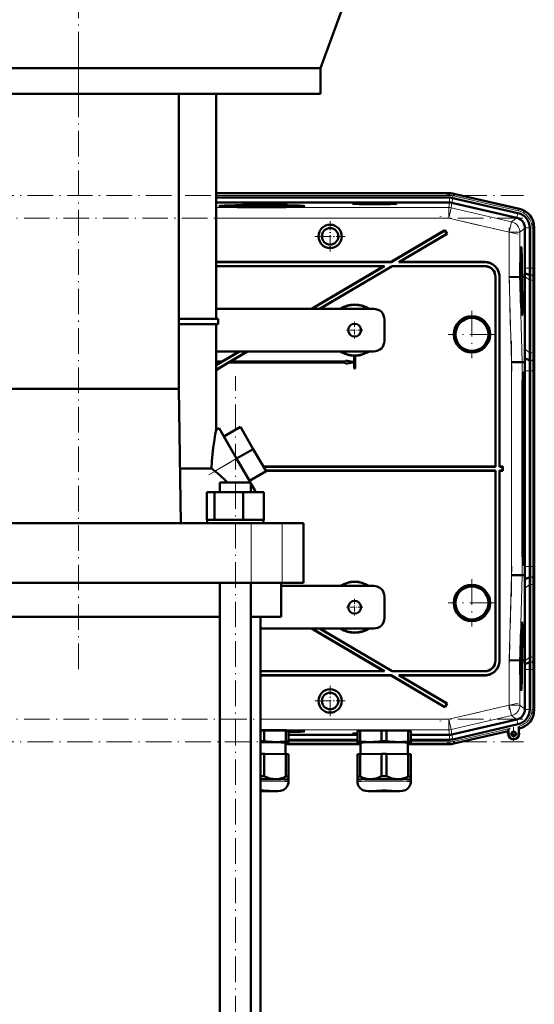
# Model space of a CAD drawing. Extents: x -1768 to 2122, y -1862 to 865.
# Tile 61 of 63: x 1578 to 1820, y -104 to 358. Entities that reach past the tile are written whole.
import ezdxf

# ---------------------------------------------------------------- set-up
doc = ezdxf.new("R2010")
doc.units = 0
doc.linetypes.add('DASHDOT', pattern=[18.5, 12, -3, 0.5, -3])

msp = doc.modelspace()

# ---------------------------------------------------------------- linework, layer by layer
at = {"color": 7, "linetype": 'DASHDOT', "lineweight": 18}
for p, q in [((1606.06, 388.78), (1606.06, 316.78)), ((1606.05, 52.84), (1606.05, 347.32)), ((1397.12, 275.09), (1814.79, 275.09)), ((1778.52, 275.65), (1815.72, 267.06)), ((1814.45, 264.39), (1397.46, 264.39)), ((1812.18, 256.89), (1775.58, 265.34)), ((1808.06, 234.67), (1808.06, 259.95)), ((1818.77, 261.7), (1818.77, 239.14)), ((1809.22, 192.64), (1807.96, 240.86)), ((1790.55, 220.97), (1790.55, 198.78)), ((1801.65, 209.88), (1779.46, 209.88)), ((1809.11, 86.9), (1809.11, 206.85)), ((1818.77, 201.91), (1818.77, 91.85)), ((1679.59, -408.52), (1679.59, 190.28)), ((1667.08, 144.01), (1688.13, 156.16)), ((1807.96, 52.89), (1809.22, 101.11)), ((1790.55, 94.97), (1790.55, 72.78)), ((1801.65, 83.88), (1779.46, 83.88)), ((1808.06, 33.81), (1808.06, 59.08)), ((1818.77, 54.61), (1818.77, 32.05)), ((1812.18, 36.87), (1775.58, 28.42)), ((1814.45, 29.37), (1397.46, 29.37)), ((1779.01, 18.22), (1810.31, 25.45)), ((1397.12, 18.66), (1814.79, 18.66))]:
    msp.add_line(p, q, dxfattribs=at)
at = {"color": 7, "lineweight": 50}
for p, q in [((1719.56, 334.78), (1731.57, 367.78)), ((1492.56, 334.78), (1719.56, 334.78)), ((1719.56, 334.78), (1719.56, 322.78)), ((1492.56, 322.78), (1719.56, 322.78)), ((1653, 322.78), (1653, 184.38)), ((1670.55, 217.13), (1670.55, 322.78)), ((1670.55, 276.13), (1759.71, 276.13)), ((1670.55, 274.06), (1779.98, 274.06)), ((1779.98, 276.13), (1759.71, 276.13)), ((1781.6, 273.88), (1812.17, 266.82)), ((1782.06, 275.89), (1812.83, 268.79)), ((1782.06, 275.89), (1812.63, 268.83)), ((1779.97, 271.76), (1670.55, 271.76)), ((1673.85, 270.04), (1673.79, 269.81)), ((1691.47, 269.57), (1691.47, 269.51)), ((1691.47, 269.51), (1691.47, 269.57)), ((1692.47, 269.57), (1692.47, 269.51)), ((1692.47, 269.51), (1692.47, 269.57)), ((1710.09, 270.04), (1710.15, 269.81)), ((1781.09, 271.64), (1811.57, 264.6)), ((1811.65, 264.58), (1811.57, 264.6)), ((1777.93, 258.81), (1752.62, 243.88)), ((1777.91, 258.71), (1777.93, 258.81)), ((1777.93, 258.81), (1778.95, 257.08)), ((1815.44, 259.73), (1815.44, 259.82)), ((1815.44, 259.73), (1815.44, 241.02)), ((1817.74, 259.82), (1817.74, 241.02)), ((1819.8, 260.02), (1819.8, 241.02)), ((1819.8, 259.82), (1819.8, 241.02)), ((1777.91, 258.71), (1752.64, 243.81)), ((1778.85, 257.11), (1756.3, 243.81)), ((1778.95, 257.08), (1756.55, 243.88)), ((1777.91, 258.71), (1778.85, 257.11)), ((1778.85, 257.11), (1778.95, 257.08)), ((1813.64, 249.31), (1813.45, 249.36)), ((1670.55, 243.88), (1752.62, 243.88)), ((1670.55, 243.81), (1752.64, 243.81)), ((1749.48, 241.95), (1670.55, 241.95)), ((1749.23, 241.88), (1670.55, 241.88)), ((1749.23, 241.88), (1715.31, 221.88)), ((1749.48, 241.95), (1715.45, 221.88)), ((1753.14, 241.95), (1719.11, 221.88)), ((1753.16, 241.88), (1719.25, 221.88)), ((1749.23, 241.88), (1749.48, 241.95)), ((1752.64, 243.81), (1752.62, 243.88)), ((1796.63, 241.95), (1753.14, 241.95)), ((1753.16, 241.88), (1753.14, 241.95)), ((1796.56, 241.88), (1753.16, 241.88)), ((1756.3, 243.81), (1756.55, 243.88)), ((1756.3, 243.81), (1796.49, 243.81)), ((1756.55, 243.88), (1796.56, 243.88)), ((1813.4, 240.32), (1813.33, 240.32)), ((1813.4, 240.96), (1813.34, 240.96)), ((1813.47, 240.91), (1813.34, 240.91)), ((1813.45, 240.52), (1813.34, 240.52)), ((1813.43, 241.85), (1813.38, 241.85)), ((1813.44, 243.43), (1813.39, 243.43)), ((1813.4, 241.46), (1813.4, 240.96)), ((1813.47, 240.97), (1813.4, 240.97)), ((1813.46, 241.55), (1813.44, 243.43)), ((1813.44, 243.43), (1813.45, 243.43)), ((1813.45, 243.43), (1813.47, 240.91)), ((1801.55, 147.88), (1801.55, 236.88)), ((1801.62, 147.81), (1801.62, 236.95)), ((1803.48, 236.81), (1803.48, 147.81)), ((1803.55, 236.88), (1803.55, 147.88)), ((1808.06, 236.78), (1813.06, 236.84)), ((1813.06, 236.84), (1813.14, 236.85)), ((1813.14, 236.86), (1813.14, 236.85)), ((1813.22, 236.86), (1813.14, 236.86)), ((1813.16, 236.85), (1813.22, 236.85)), ((1813.16, 236.84), (1813.22, 236.84)), ((1813.22, 236.84), (1813.25, 235.4)), ((1813.26, 236.86), (1813.31, 236.86)), ((1813.26, 236.85), (1813.31, 236.85)), ((1813.3, 235.4), (1813.26, 236.84)), ((1813.26, 236.84), (1813.31, 236.84)), ((1813.42, 238.1), (1813.31, 238.1)), ((1813.47, 238.05), (1813.31, 238.05)), ((1813.4, 237.82), (1813.31, 237.81)), ((1813.4, 237.41), (1813.31, 237.41)), ((1813.31, 236.84), (1813.35, 234.88)), ((1813.39, 239.23), (1813.32, 239.22)), ((1813.51, 236.32), (1813.32, 236.32)), ((1813.48, 236.07), (1813.32, 236.07)), ((1813.42, 235.88), (1813.33, 235.88)), ((1813.42, 238.1), (1813.39, 239.23)), ((1813.4, 239.24), (1813.42, 238.59)), ((1813.43, 239.11), (1813.4, 239.1)), ((1813.43, 239.03), (1813.4, 239.03)), ((1813.44, 238.98), (1813.4, 238.98)), ((1813.4, 237.82), (1813.51, 236.73)), ((1813.4, 237.41), (1813.4, 237.82)), ((1813.51, 236.32), (1813.4, 237.41)), ((1813.42, 238.59), (1813.42, 238.1)), ((1813.47, 238.54), (1813.42, 238.54)), ((1813.42, 235.88), (1813.43, 235.88)), ((1813.44, 234.05), (1813.42, 235.88)), ((1813.43, 239.03), (1813.43, 239.11)), ((1813.44, 238.98), (1813.43, 239.03)), ((1813.43, 235.88), (1813.44, 234.45)), ((1813.44, 239.3), (1813.44, 238.98)), ((1813.48, 239.27), (1813.44, 239.27)), ((1813.47, 238.54), (1813.48, 239.27)), ((1813.47, 238.05), (1813.47, 238.54)), ((1813.51, 236.73), (1813.51, 236.32)), ((1813.97, 236.86), (1814.01, 236.86)), ((1814.01, 236.86), (1813.97, 236.86)), ((1813.97, 236.84), (1814.01, 236.84)), ((1814.02, 234.89), (1813.97, 236.84)), ((1814.01, 236.86), (1814.01, 236.86)), ((1814.01, 236.84), (1814.07, 234.89)), ((1814.06, 236.86), (1814.22, 236.86)), ((1814.06, 236.86), (1814.43, 236.86)), ((1814.06, 236.84), (1814.22, 236.84)), ((1814.11, 234.89), (1814.06, 236.84)), ((1814.22, 236.84), (1814.22, 236.86)), ((1814.43, 236.86), (1815.39, 236.87)), ((1815.39, 236.87), (1815.4, 237.02)), ((1815.39, 202.88), (1815.39, 236.87)), ((1817.72, 237.71), (1815.43, 238.66)), ((1819.78, 236.88), (1819.75, 237.31)), ((1813.3, 235.4), (1813.25, 235.4)), ((1813.25, 235.4), (1813.3, 235.4)), ((1813.28, 234.38), (1813.32, 234.38)), ((1813.32, 234.38), (1813.28, 234.38)), ((1813.44, 234.05), (1813.38, 234.05)), ((1813.49, 233.65), (1813.39, 233.65)), ((1813.51, 233.6), (1813.39, 233.6)), ((1813.53, 233.06), (1813.41, 233.06)), ((1813.47, 233.01), (1813.41, 233.01)), ((1813.46, 234.94), (1813.44, 234.94)), ((1813.44, 234.45), (1813.47, 234.26)), ((1813.49, 233.65), (1813.44, 234.05)), ((1813.46, 231.37), (1813.45, 231.83)), ((1813.52, 234.8), (1813.47, 234.8)), ((1813.52, 231.48), (1813.47, 231.48)), ((1813.49, 234.15), (1813.49, 233.65)), ((1813.51, 234.1), (1813.49, 234.1)), ((1813.49, 231.09), (1813.49, 230.59)), ((1813.51, 234.1), (1813.52, 234.8)), ((1813.51, 233.6), (1813.51, 234.1)), ((1813.55, 231.18), (1813.53, 233.06)), ((1813.53, 233.06), (1813.54, 233.06)), ((1813.54, 233.06), (1813.57, 230.54)), ((1817.74, 235.36), (1817.74, 201.22)), ((1819.8, 233.95), (1819.8, 199.81)), ((1819.8, 233.95), (1819.8, 199.81)), ((1813.56, 230.59), (1813.49, 230.59)), ((1813.56, 230.54), (1813.49, 230.54)), ((1813.51, 230), (1813.57, 230)), ((1813.57, 229.46), (1813.53, 229.46)), ((1813.56, 228.73), (1813.58, 228.43)), ((1813.57, 230), (1813.57, 229.46)), ((1813.58, 228.43), (1813.59, 227.98)), ((1744.55, 221.88), (1670.55, 221.88)), ((1814.07, 220.51), (1813.87, 220.46)), ((1653, 217.13), (1671.55, 217.13)), ((1671.55, 214.63), (1653, 214.63)), ((1670.55, 165.07), (1670.55, 214.63)), ((1671.55, 214.63), (1671.55, 217.13)), ((1749.55, 216.88), (1749.55, 206.88)), ((1670.55, 201.88), (1744.55, 201.88)), ((1685.2, 201.88), (1670.55, 193.24)), ((1681.54, 201.88), (1670.55, 195.4)), ((1681.4, 201.88), (1673.35, 197.13)), ((1685.34, 201.88), (1677.28, 197.13)), ((1735.3, 199.88), (1735.32, 199.89)), ((1735.3, 196.91), (1735.3, 199.88)), ((1735.32, 196.89), (1735.32, 199.89)), ((1735.79, 199.89), (1735.79, 193.89)), ((1735.79, 199.89), (1735.8, 199.88)), ((1735.8, 199.88), (1735.8, 193.88)), ((1817.77, 197.71), (1815.43, 198.68)), ((1815.46, 196.88), (1815.43, 198.68)), ((1673.35, 197.13), (1670.55, 197.13)), ((1670.55, 197.11), (1673.35, 197.11)), ((1672.56, 196.65), (1670.55, 196.65)), ((1676.44, 196.63), (1670.55, 193.16)), ((1672.5, 196.63), (1670.55, 196.63)), ((1672.5, 196.63), (1670.55, 195.48)), ((1672.5, 196.63), (1672.56, 196.65)), ((1673.35, 197.11), (1672.56, 196.65)), ((1673.35, 197.11), (1673.35, 197.13)), ((1677.22, 197.11), (1676.43, 196.65)), ((1676.44, 196.63), (1676.43, 196.65)), ((1731.32, 196.65), (1676.43, 196.65)), ((1731.3, 196.63), (1676.44, 196.63)), ((1677.22, 197.11), (1677.28, 197.13)), ((1677.22, 197.11), (1731.32, 197.11)), ((1677.28, 197.13), (1731.3, 197.13)), ((1731.3, 197.13), (1731.3, 197.63)), ((1731.3, 197.63), (1735.3, 196.91)), ((1731.32, 197.61), (1731.3, 197.63)), ((1731.32, 197.11), (1731.3, 197.13)), ((1735.3, 196.84), (1731.3, 196.13)), ((1731.3, 196.63), (1731.32, 196.65)), ((1731.3, 196.13), (1731.3, 196.63)), ((1731.32, 196.15), (1731.3, 196.13)), ((1731.32, 197.61), (1735.32, 196.89)), ((1731.32, 197.11), (1731.32, 197.61)), ((1735.32, 196.86), (1731.32, 196.15)), ((1731.32, 196.15), (1731.32, 196.65)), ((1735.32, 196.89), (1735.3, 196.91)), ((1735.3, 196.84), (1735.32, 196.86)), ((1735.3, 193.88), (1735.3, 196.84)), ((1735.32, 193.89), (1735.32, 196.86)), ((1809.11, 196.79), (1814.11, 196.86)), ((1815.46, 196.88), (1814.11, 196.86)), ((1819.83, 196.88), (1819.79, 197.31)), ((1735.32, 193.89), (1735.3, 193.88)), ((1735.8, 193.88), (1735.3, 193.88)), ((1735.79, 193.89), (1735.32, 193.89)), ((1735.79, 193.89), (1735.8, 193.88)), ((1814.4, 189.89), (1814.51, 189.89)), ((1814.52, 189.88), (1814.41, 190)), ((1814.57, 192.06), (1815.01, 192.06)), ((1815.44, 101.02), (1815.44, 192.73)), ((1817.74, 192.73), (1817.74, 101.02)), ((1819.8, 101.02), (1819.8, 192.74)), ((1819.8, 192.73), (1819.8, 101.02)), ((1653, 184.38), (1559.11, 184.38)), ((1653, 184.38), (1654.03, 121.38)), ((1814.3, 111.88), (1814.3, 181.88)), ((1814.72, 181.88), (1814.72, 111.88)), ((1815.28, 181.88), (1815.28, 111.88)), ((1674.18, 161.97), (1681.98, 166.47)), ((1687.98, 156.08), (1681.98, 166.47)), ((1670.55, 165.07), (1671.93, 165.87)), ((1671.93, 165.87), (1680.18, 151.58)), ((1680.18, 151.58), (1674.18, 161.97)), ((1680.18, 151.58), (1687.98, 156.08)), ((1693.98, 145.68), (1687.98, 156.08)), ((1686.65, 140.38), (1680.18, 151.58)), ((1686.18, 141.18), (1681.53, 149.25)), ((1801.55, 147.88), (1692.71, 147.88)), ((1801.62, 147.81), (1801.55, 147.88)), ((1803.55, 147.88), (1803.48, 147.81)), ((1805.05, 147.88), (1803.55, 147.88)), ((1804.98, 147.81), (1805.05, 147.88)), ((1805.05, 145.88), (1805.05, 147.88)), ((1653.61, 146.99), (1668.44, 146.99)), ((1686.18, 141.18), (1693.98, 145.68)), ((1801.62, 147.81), (1692.75, 147.81)), ((1693.83, 145.95), (1801.62, 145.95)), ((1693.87, 145.88), (1801.55, 145.88)), ((1801.62, 145.95), (1801.55, 145.88)), ((1801.55, 145.88), (1801.55, 56.87)), ((1801.62, 145.95), (1801.62, 56.8)), ((1804.98, 147.81), (1803.48, 147.81)), ((1803.48, 56.94), (1803.48, 145.95)), ((1803.55, 145.88), (1803.48, 145.95)), ((1803.48, 145.95), (1804.98, 145.95)), ((1803.55, 56.87), (1803.55, 145.88)), ((1803.55, 145.88), (1805.05, 145.88)), ((1804.98, 145.95), (1804.98, 147.81)), ((1804.98, 145.95), (1805.05, 145.88)), ((1672.29, 140.38), (1684.75, 140.38)), ((1672.29, 135.88), (1672.29, 140.38)), ((1684.75, 140.38), (1686.89, 140.38)), ((1686.89, 139.96), (1686.89, 140.38)), ((1686.89, 135.88), (1686.89, 140.38)), ((1688.76, 136.73), (1686.89, 139.96)), ((1666.21, 135.88), (1669.79, 135.88)), ((1666.21, 122.88), (1666.21, 135.88)), ((1669.79, 135.88), (1683.18, 135.88)), ((1669.79, 122.88), (1669.79, 135.88)), ((1683.18, 135.88), (1692.98, 135.88)), ((1683.18, 122.88), (1683.18, 135.88)), ((1688.76, 135.88), (1688.76, 136.73)), ((1688.76, 136.73), (1689.25, 135.88)), ((1692.98, 122.88), (1692.98, 135.88)), ((1692.98, 122.88), (1692.98, 135.88)), ((1525.06, 121.38), (1687.04, 121.38)), ((1666.21, 122.88), (1666.58, 122.88)), ((1666.39, 122.88), (1669.42, 122.88)), ((1666.39, 122.88), (1666.39, 121.38)), ((1669.42, 122.88), (1669.79, 122.88)), ((1669.79, 122.88), (1671.17, 122.88)), ((1671.17, 122.88), (1679.59, 122.88)), ((1679.59, 122.88), (1681.8, 122.88)), ((1681.8, 122.88), (1683.18, 122.88)), ((1683.18, 122.88), (1684.19, 122.88)), ((1684.19, 122.88), (1691.97, 122.88)), ((1687.04, 121.38), (1701.62, 121.38)), ((1691.97, 122.88), (1692.98, 122.88)), ((1692.79, 122.88), (1692.79, 121.38)), ((1692.79, 122.88), (1692.79, 121.38)), ((1701.62, 121.38), (1711.55, 121.38)), ((1711.55, 93.38), (1711.55, 121.38)), ((1814.51, 103.87), (1814.4, 103.87)), ((1814.52, 103.87), (1814.41, 103.76)), ((1815.01, 101.69), (1814.57, 101.69)), ((1687.04, 93.38), (1525.06, 93.38)), ((1672.29, -358.62), (1672.29, 93.38)), ((1686.89, -358.62), (1686.89, 93.38)), ((1701.62, 93.38), (1687.04, 93.38)), ((1701.05, 93.38), (1701.05, 77.38)), ((1711.55, 93.38), (1701.62, 93.38)), ((1809.11, 96.96), (1814.11, 96.9)), ((1815.46, 96.88), (1814.11, 96.9)), ((1815.43, 95.08), (1815.46, 96.88)), ((1815.43, 95.08), (1817.77, 96.05)), ((1817.74, 58.39), (1817.74, 92.53)), ((1819.79, 96.45), (1819.83, 96.88)), ((1819.8, 59.81), (1819.8, 93.95)), ((1819.8, 59.81), (1819.8, 93.95)), ((1744.55, 91.88), (1701.05, 91.88)), ((1815.39, 56.88), (1815.39, 90.87)), ((1749.55, 86.88), (1749.55, 76.88)), ((1672.29, 77.38), (1539.81, 77.38)), ((1701.05, 77.38), (1686.89, 77.38)), ((1691.4, -358.62), (1691.4, 77.38)), ((1691.4, 71.88), (1744.55, 71.88)), ((1715.31, 71.88), (1749.23, 51.88)), ((1715.45, 71.88), (1749.48, 51.81)), ((1719.11, 71.88), (1753.14, 51.81)), ((1719.25, 71.88), (1753.16, 51.88)), ((1814.07, 73.24), (1813.87, 73.29)), ((1813.58, 64.94), (1813.55, 64.94)), ((1813.57, 64.99), (1813.56, 65.2)), ((1813.57, 64.99), (1813.56, 64.99)), ((1813.59, 65.79), (1813.58, 64.94)), ((1813.5, 60.1), (1813.39, 60.1)), ((1813.54, 60.35), (1813.4, 60.35)), ((1813.45, 61.44), (1813.43, 61.44)), ((1813.45, 61.85), (1813.44, 61.85)), ((1813.48, 62.13), (1813.45, 62.13)), ((1813.45, 61.85), (1813.45, 62.08)), ((1813.53, 62.08), (1813.45, 62.08)), ((1813.45, 61.85), (1813.54, 60.76)), ((1813.45, 61.44), (1813.45, 61.85)), ((1813.54, 60.35), (1813.45, 61.44)), ((1813.45, 60.1), (1813.45, 60.35)), ((1813.51, 63.13), (1813.48, 63.13)), ((1813.5, 63.06), (1813.48, 63.06)), ((1813.52, 63.01), (1813.48, 63.01)), ((1813.49, 62.62), (1813.48, 62.13)), ((1813.53, 62.57), (1813.49, 62.57)), ((1813.5, 63.06), (1813.51, 63.13)), ((1813.52, 63.01), (1813.5, 63.06)), ((1813.52, 63.82), (1813.52, 64.16)), ((1813.52, 63.97), (1813.52, 63.82)), ((1813.52, 63.33), (1813.52, 63.01)), ((1813.56, 63.29), (1813.52, 63.29)), ((1813.53, 62.57), (1813.56, 63.29)), ((1813.53, 62.08), (1813.53, 62.57)), ((1813.54, 60.76), (1813.54, 60.35)), ((1808.06, 56.97), (1813.06, 56.91)), ((1813.06, 56.91), (1813.22, 56.91)), ((1813.25, 58.36), (1813.22, 56.91)), ((1813.3, 58.36), (1813.25, 58.36)), ((1813.25, 58.36), (1813.3, 58.36)), ((1813.26, 56.91), (1813.3, 58.36)), ((1813.31, 56.91), (1813.26, 56.91)), ((1813.28, 59.38), (1813.32, 59.37)), ((1813.32, 59.37), (1813.28, 59.37)), ((1813.35, 58.87), (1813.31, 56.91)), ((1813.5, 57.09), (1813.31, 57.09)), ((1813.44, 57.04), (1813.31, 57.04)), ((1813.4, 55.86), (1813.31, 55.86)), ((1813.47, 57.68), (1813.32, 57.68)), ((1813.49, 57.63), (1813.32, 57.63)), ((1813.42, 58.08), (1813.33, 58.08)), ((1813.44, 59.91), (1813.38, 59.91)), ((1813.46, 55.51), (1813.41, 55.51)), ((1813.42, 58.08), (1813.44, 59.91)), ((1813.47, 57.68), (1813.42, 58.08)), ((1813.45, 59.91), (1813.44, 58.48)), ((1813.44, 59.91), (1813.45, 59.91)), ((1813.46, 58.97), (1813.44, 58.97)), ((1813.44, 58.48), (1813.46, 58.29)), ((1813.52, 58.83), (1813.47, 58.83)), ((1813.48, 58.18), (1813.47, 57.68)), ((1813.49, 58.13), (1813.47, 58.13)), ((1813.48, 55.21), (1813.5, 57.09)), ((1813.49, 58.13), (1813.52, 58.83)), ((1813.49, 57.63), (1813.49, 58.13)), ((1813.51, 57.09), (1813.49, 54.57)), ((1813.5, 57.09), (1813.51, 57.09)), ((1813.97, 56.9), (1814.02, 58.86)), ((1814.01, 56.9), (1813.97, 56.9)), ((1814.07, 58.86), (1814.01, 56.9)), ((1814.06, 56.9), (1814.11, 58.86)), ((1814.06, 56.89), (1814.43, 56.89)), ((1814.43, 56.89), (1815.39, 56.88)), ((1815.4, 56.73), (1815.39, 56.88)), ((1815.43, 55.1), (1817.72, 56.05)), ((1819.75, 56.45), (1819.78, 56.88)), ((1749.23, 51.88), (1691.4, 51.88)), ((1749.48, 51.81), (1691.4, 51.81)), ((1749.48, 51.81), (1749.23, 51.88)), ((1753.14, 51.81), (1753.16, 51.88)), ((1796.63, 51.81), (1753.14, 51.81)), ((1796.56, 51.88), (1753.16, 51.88)), ((1813.42, 54.62), (1813.32, 54.62)), ((1813.49, 54.57), (1813.32, 54.57)), ((1813.38, 54.03), (1813.33, 54.03)), ((1813.38, 53.22), (1813.34, 53.22)), ((1813.45, 52.18), (1813.35, 52.18)), ((1813.37, 51.24), (1813.44, 52)), ((1813.38, 54.03), (1813.49, 54.03)), ((1813.38, 53.22), (1813.38, 54.03)), ((1813.44, 52.36), (1813.38, 53.22)), ((1813.47, 51.89), (1813.38, 50.9)), ((1813.38, 50.87), (1813.46, 50.87)), ((1813.4, 53.49), (1813.47, 52.46)), ((1813.48, 53.48), (1813.4, 53.49)), ((1813.42, 55.11), (1813.42, 54.62)), ((1813.48, 54.62), (1813.42, 54.62)), ((1813.45, 52.18), (1813.44, 52.36)), ((1813.44, 52), (1813.45, 52.18)), ((1813.46, 50.87), (1813.45, 50.32)), ((1813.47, 52.46), (1813.47, 51.89)), ((1813.49, 54.03), (1813.48, 53.48)), ((1815.44, 34.02), (1815.44, 52.73)), ((1817.74, 33.93), (1817.74, 52.73)), ((1819.8, 33.73), (1819.8, 52.74)), ((1819.8, 33.93), (1819.8, 52.73)), ((1691.4, 49.95), (1752.64, 49.95)), ((1691.4, 49.88), (1752.62, 49.88)), ((1752.62, 49.88), (1752.64, 49.95)), ((1752.62, 49.88), (1777.93, 34.95)), ((1752.64, 49.95), (1777.91, 35.04)), ((1756.55, 49.88), (1756.3, 49.95)), ((1756.3, 49.95), (1796.49, 49.95)), ((1756.3, 49.95), (1778.85, 36.64)), ((1756.55, 49.88), (1796.56, 49.88)), ((1756.55, 49.88), (1778.95, 36.67)), ((1813.45, 50.32), (1813.39, 50.32)), ((1813.64, 44.44), (1813.45, 44.39)), ((1778.85, 36.64), (1777.91, 35.04)), ((1777.91, 35.04), (1777.93, 34.95)), ((1778.95, 36.67), (1777.93, 34.95)), ((1778.85, 36.64), (1778.95, 36.67)), ((1815.44, 34.02), (1815.44, 33.93)), ((1811.57, 29.15), (1781.09, 22.12)), ((1811.65, 29.17), (1811.57, 29.15)), ((1691.47, 24.19), (1691.47, 24.24)), ((1691.47, 24.24), (1691.47, 24.19)), ((1692.47, 24.24), (1692.47, 24.19)), ((1692.47, 24.19), (1692.47, 24.24)), ((1693.18, 24.07), (1703.31, 23.92)), ((1693.18, 19.02), (1693.18, 24.07)), ((1701.19, 24.06), (1701.19, 23.95)), ((1703.31, 18.87), (1703.31, 23.92)), ((1704.5, 18.82), (1704.5, 23.86)), ((1710.09, 23.71), (1710.15, 23.94)), ((1736.87, 18.81), (1736.87, 23.86)), ((1738.06, 23.92), (1748.19, 24.07)), ((1738.06, 18.87), (1738.06, 23.92)), ((1748.19, 19.02), (1748.19, 24.07)), ((1750.56, 24.07), (1760.69, 23.92)), ((1750.56, 19.02), (1750.56, 24.07)), ((1760.69, 18.87), (1760.69, 23.92)), ((1761.87, 18.81), (1761.87, 23.86)), ((1781.6, 19.87), (1812.17, 26.93)), ((1782.06, 17.86), (1807.63, 23.77)), ((1782.06, 17.86), (1807.63, 23.77)), ((1807.63, 23.77), (1807.67, 23.81)), ((1807.63, 22.42), (1807.63, 23.77)), ((1807.7, 24.85), (1807.7, 22.42)), ((1812.57, 25.97), (1812.57, 25.59)), ((1812.57, 22.42), (1812.57, 25.97)), ((1812.57, 25.59), (1812.57, 25.26)), ((1812.6, 24.95), (1812.63, 24.92)), ((1812.63, 24.92), (1812.83, 24.97)), ((1812.63, 24.92), (1812.83, 24.97)), ((1812.63, 24.92), (1812.63, 22.42)), ((1812.63, 22.42), (1812.63, 24.92)), ((1704.5, 21.99), (1736.87, 21.99)), ((1704.5, 19.69), (1736.87, 19.69)), ((1704.5, 18.31), (1704.5, 18.82)), ((1736.87, 18.81), (1736.87, 18.31)), ((1761.87, 21.99), (1779.97, 21.99)), ((1761.87, 19.69), (1779.98, 19.69)), ((1761.87, 18.31), (1761.87, 18.81)), ((1703.15, 18.31), (1703.15, 12.92)), ((1703.15, 17.63), (1738.22, 17.63)), ((1703.15, 17.63), (1738.22, 17.63)), ((1704.44, 18.28), (1704.5, 18.3)), ((1704.5, 18.3), (1704.5, 18.31)), ((1736.87, 18.31), (1736.87, 18.3)), ((1736.93, 18.28), (1736.87, 18.3)), ((1738.22, 12.92), (1738.22, 18.31)), ((1760.52, 18.31), (1760.52, 12.92)), ((1779.98, 17.63), (1760.52, 17.63)), ((1760.52, 17.63), (1779.98, 17.63)), ((1761.81, 18.28), (1761.87, 18.3)), ((1761.87, 18.3), (1761.87, 18.31)), ((1693.18, 13.08), (1703.31, 12.92)), ((1693.18, 13.08), (1693.18, 2.57)), ((1703.31, 12.92), (1703.31, 2.42)), ((1704.5, 12.87), (1704.5, 2.36)), ((1736.87, 12.87), (1736.87, 2.36)), ((1738.06, 12.92), (1748.19, 13.07)), ((1738.06, 12.92), (1738.06, 2.42)), ((1748.19, 13.07), (1748.19, 2.57)), ((1750.56, 13.07), (1760.69, 12.92)), ((1750.56, 13.07), (1750.56, 2.57)), ((1760.69, 12.92), (1760.69, 2.42)), ((1761.87, 12.87), (1761.87, 2.36)), ((1704.49, 0.9), (1704.5, 0.91)), ((1704.5, 0.91), (1704.5, 2.36)), ((1704.5, 0.91), (1704.5, -0.04)), ((1704.5, 0.91), (1704.5, 0.91)), ((1736.87, 2.36), (1736.87, 0.91)), ((1736.87, -0.04), (1736.87, 0.91)), ((1761.87, 0.91), (1761.87, 2.36)), ((1761.87, 0.91), (1761.87, -0.04)), ((1761.87, 0.91), (1761.87, 0.91)), ((1761.87, 0.9), (1761.87, 0.91)), ((1692, -4.5), (1691.4, -4.5))]:
    msp.add_line(p, q, dxfattribs=at)
at = {"color": 7, "lineweight": 18}
for p, q in [((1670.55, 276.09), (1779.98, 276.09)), ((1670.55, 275.09), (1779.98, 275.09)), ((1779.98, 276.13), (1779.98, 276.09)), ((1779.98, 276.09), (1779.98, 275.09)), ((1779.98, 271.76), (1779.98, 274.06)), ((1781.08, 271.64), (1781.6, 273.88)), ((1781.83, 274.88), (1782.06, 275.85)), ((1781.83, 274.88), (1812.4, 267.82)), ((1782.06, 275.85), (1782.06, 275.89)), ((1782.06, 275.85), (1812.63, 268.8)), ((1779.7, 269.39), (1670.55, 269.39)), ((1779.7, 269.39), (1779.97, 271.76)), ((1779.7, 269.39), (1779.7, 264.39)), ((1780.82, 269.26), (1779.7, 264.39)), ((1781.09, 271.64), (1780.82, 269.26)), ((1809.19, 262.71), (1780.82, 269.26)), ((1812.4, 267.82), (1812.63, 268.8)), ((1812.63, 268.83), (1812.63, 268.8)), ((1779.7, 264.39), (1670.55, 264.39)), ((1808.06, 257.84), (1779.7, 264.39)), ((1809.19, 262.71), (1811.57, 264.6)), ((1811.65, 264.58), (1812.17, 266.82)), ((1809.19, 262.71), (1808.06, 257.84)), ((1815.44, 259.73), (1813.06, 257.84)), ((1815.44, 259.82), (1817.74, 259.82)), ((1818.77, 259.82), (1819.77, 259.82)), ((1818.77, 259.82), (1818.77, 241.02)), ((1819.77, 259.82), (1819.77, 241.02)), ((1819.77, 259.82), (1819.8, 259.82)), ((1813.06, 257.84), (1808.06, 257.84)), ((1808.06, 236.78), (1808.06, 257.84)), ((1813.06, 236.84), (1813.06, 257.84)), ((1796.49, 243.81), (1796.56, 243.88)), ((1796.56, 241.88), (1796.63, 241.95)), ((1817.74, 241.02), (1815.44, 241.02)), ((1817.74, 241.02), (1818.77, 241.02)), ((1818.77, 241.02), (1819.77, 241.02)), ((1819.77, 241.02), (1819.8, 241.02)), ((1801.55, 236.88), (1801.62, 236.95)), ((1803.55, 236.88), (1803.48, 236.81)), ((1809.11, 196.79), (1808.06, 236.78)), ((1814.11, 196.86), (1813.06, 236.84)), ((1817.74, 235.36), (1815.4, 237.02)), ((1818.75, 237.71), (1817.72, 237.71)), ((1819.83, 236.88), (1819.78, 236.88)), ((1818.77, 235.36), (1817.74, 235.36)), ((1818.77, 235.36), (1818.77, 201.22)), ((1819.77, 234.68), (1819.77, 200.54)), ((1817.74, 201.22), (1815.39, 202.88)), ((1818.77, 201.22), (1817.74, 201.22)), ((1809.11, 96.96), (1809.11, 196.79)), ((1814.11, 96.9), (1814.11, 196.86)), ((1818.8, 197.71), (1817.77, 197.71)), ((1814.41, 189.99), (1814.51, 189.89)), ((1814.55, 192.03), (1815.01, 192.06)), ((1817.74, 192.73), (1815.44, 192.73)), ((1818.77, 192.73), (1817.74, 192.73)), ((1818.77, 192.73), (1818.77, 101.02)), ((1818.77, 192.73), (1819.77, 192.73)), ((1819.77, 192.73), (1819.77, 101.02)), ((1819.8, 192.73), (1819.77, 192.73)), ((1815.28, 181.88), (1814.72, 181.88)), ((1670.03, 145.71), (1680.18, 151.58)), ((1687.04, 93.38), (1687.04, 121.38)), ((1701.62, 93.38), (1701.62, 121.38)), ((1814.72, 111.88), (1815.28, 111.88)), ((1814.51, 103.87), (1814.41, 103.76)), ((1814.55, 101.72), (1815.01, 101.69)), ((1815.44, 101.02), (1817.74, 101.02)), ((1817.74, 101.02), (1818.77, 101.02)), ((1819.77, 101.02), (1818.77, 101.02)), ((1819.77, 101.02), (1819.8, 101.02)), ((1808.06, 56.97), (1809.11, 96.96)), ((1813.06, 56.91), (1814.11, 96.9)), ((1815.39, 90.87), (1817.74, 92.53)), ((1817.74, 92.53), (1818.77, 92.53)), ((1817.77, 96.05), (1818.8, 96.05)), ((1818.77, 58.39), (1818.77, 92.53)), ((1819.77, 59.07), (1819.77, 93.22)), ((1801.55, 56.87), (1801.62, 56.8)), ((1803.48, 56.94), (1803.55, 56.87)), ((1808.06, 35.91), (1808.06, 56.97)), ((1813.06, 35.91), (1813.06, 56.91)), ((1815.4, 56.73), (1817.74, 58.39)), ((1817.72, 56.05), (1818.75, 56.05)), ((1817.74, 58.39), (1818.77, 58.39)), ((1819.83, 56.88), (1819.78, 56.88)), ((1796.56, 51.88), (1796.63, 51.81)), ((1815.44, 52.73), (1817.74, 52.73)), ((1817.74, 52.73), (1818.77, 52.73)), ((1818.77, 52.73), (1819.77, 52.73)), ((1818.77, 33.93), (1818.77, 52.73)), ((1819.77, 52.73), (1819.8, 52.73)), ((1819.77, 52.73), (1819.77, 33.93)), ((1796.56, 49.88), (1796.49, 49.95)), ((1779.7, 29.37), (1808.06, 35.91)), ((1813.06, 35.91), (1808.06, 35.91)), ((1808.06, 35.91), (1809.19, 31.04)), ((1813.06, 35.91), (1815.44, 34.02)), ((1815.44, 33.93), (1817.74, 33.93)), ((1819.77, 33.93), (1818.77, 33.93)), ((1819.77, 33.93), (1819.8, 33.93)), ((1691.4, 29.37), (1779.7, 29.37)), ((1779.7, 29.37), (1780.82, 24.5)), ((1779.7, 29.37), (1779.7, 24.37)), ((1809.19, 31.04), (1780.82, 24.5)), ((1811.57, 29.15), (1809.19, 31.04)), ((1811.65, 29.17), (1812.17, 26.93)), ((1779.7, 24.37), (1691.4, 24.37)), ((1779.97, 21.99), (1779.7, 24.37)), ((1780.82, 24.5), (1781.09, 22.12)), ((1781.83, 18.87), (1807.7, 24.85)), ((1782.06, 17.9), (1807.67, 23.81)), ((1812.6, 24.95), (1812.63, 24.96)), ((1812.63, 24.96), (1812.63, 24.92)), ((1704.5, 18.66), (1736.87, 18.66)), ((1761.87, 18.66), (1779.98, 18.66)), ((1779.98, 21.99), (1779.98, 19.69)), ((1779.98, 17.66), (1779.98, 18.66)), ((1781.08, 22.11), (1781.6, 19.87)), ((1782.06, 17.9), (1781.83, 18.87)), ((1807.7, 22.42), (1807.63, 22.42)), ((1812.57, 22.42), (1812.63, 22.42)), ((1703.15, 17.66), (1738.22, 17.66)), ((1760.52, 17.66), (1779.98, 17.66)), ((1779.98, 17.66), (1779.98, 17.63)), ((1782.06, 17.9), (1782.06, 17.86))]:
    msp.add_line(p, q, dxfattribs=at)
at = {"color": 7, "linetype": 'DASHDOT', "lineweight": 18, "ltscale": 0.355368}
for p, q in [((1724.04, 262.98), (1724.04, 248.77)), ((1731.15, 255.88), (1716.93, 255.88)), ((1724.04, 44.98), (1724.04, 30.77)), ((1731.15, 37.88), (1716.93, 37.88))]:
    msp.add_line(p, q, dxfattribs=at)
at = {"color": 7, "linetype": 'DASHDOT', "lineweight": 18, "ltscale": 0.195001}
for p, q in [((1735.55, 215.78), (1735.55, 207.98)), ((1739.45, 211.88), (1731.65, 211.88)), ((1735.55, 85.78), (1735.55, 77.98)), ((1739.45, 81.88), (1731.65, 81.88))]:
    msp.add_line(p, q, dxfattribs=at)
at = {"color": 7, "linetype": 'DASHDOT', "lineweight": 18, "ltscale": 0.1625}
for p, q in [((1810.13, 25.67), (1810.13, 19.17)), ((1813.38, 22.42), (1806.88, 22.42))]:
    msp.add_line(p, q, dxfattribs=at)
at = {"color": 7, "linetype": 'DASHDOT', "lineweight": 18, "ltscale": 0.157961}
msp.add_line((1810.13, 25.58), (1810.13, 19.26), dxfattribs=at)
at = {"color": 7, "linetype": 'DASHDOT', "lineweight": 18, "ltscale": 0.157962}
msp.add_line((1813.29, 22.42), (1806.98, 22.42), dxfattribs=at)
at = {"color": 7, "lineweight": 50}
for points in [[(1813.4, 240.96), (1813.37, 241.47), (1813.36, 242.2)], [(1813.38, 242.89), (1813.38, 242.77), (1813.37, 242.19)], [(1813.37, 242.19), (1813.39, 241.52), (1813.39, 241.47), (1813.4, 241.46)], [(1813.43, 241.85), (1813.39, 242.81), (1813.39, 242.87), (1813.38, 242.89)], [(1813.39, 243.36), (1813.41, 242.84), (1813.43, 242.31)], [(1813.39, 239.23), (1813.39, 240.2), (1813.4, 240.32)], [(1813.4, 240.32), (1813.43, 239.98), (1813.43, 239.8)], [(1813.43, 239.8), (1813.44, 240.41), (1813.44, 240.5), (1813.45, 240.52)], [(1813.45, 240.52), (1813.46, 240.47), (1813.47, 240.31), (1813.49, 239.25)], [(1813.41, 239.83), (1813.41, 239.81), (1813.4, 239.38), (1813.4, 239.24)], [(1813.43, 239.11), (1813.42, 239.76), (1813.41, 239.83)], [(1813.45, 240.03), (1813.45, 240.01), (1813.44, 239.78), (1813.44, 239.3)], [(1813.48, 239.27), (1813.46, 239.96), (1813.46, 240.01), (1813.45, 240.03)], [(1813.46, 234.94), (1813.47, 235.98), (1813.48, 236.05), (1813.48, 236.07)], [(1813.49, 239.25), (1813.48, 238.19), (1813.47, 238.05)], [(1813.48, 236.07), (1813.5, 235.96), (1813.51, 235.78)], [(1813.45, 231.83), (1813.46, 232.79), (1813.46, 232.97), (1813.47, 233.01)], [(1813.48, 232.52), (1813.47, 232.4), (1813.46, 231.82)], [(1813.46, 231.82), (1813.48, 231.15), (1813.48, 231.1), (1813.49, 231.09)], [(1813.49, 235.58), (1813.48, 235.47), (1813.47, 234.81)], [(1813.47, 233.01), (1813.49, 232.83), (1813.52, 231.94)], [(1813.52, 231.48), (1813.48, 232.44), (1813.48, 232.5), (1813.48, 232.52)], [(1813.52, 234.8), (1813.5, 235.47), (1813.49, 235.58)], [(1813.53, 234.8), (1813.52, 233.74), (1813.51, 233.6)], [(1669.58, 159.46), (1670.14, 162.86), (1670.55, 165.07)], [(1668.44, 146.99), (1668.59, 150.37), (1668.85, 153.67), (1669.19, 156.69), (1669.58, 159.46)], [(1813.46, 58.97), (1813.49, 60.01), (1813.5, 60.08), (1813.5, 60.1)], [(1813.5, 60.1), (1813.52, 59.99), (1813.52, 59.81)], [(1813.54, 64.05), (1813.54, 64.03), (1813.53, 63.81), (1813.52, 63.33)], [(1813.53, 64.44), (1813.54, 64.53), (1813.55, 64.55)], [(1813.57, 63.28), (1813.54, 62.22), (1813.53, 62.08)], [(1813.56, 63.29), (1813.55, 63.99), (1813.55, 64.04), (1813.54, 64.05)], [(1813.55, 64.55), (1813.56, 64.5), (1813.56, 64.34), (1813.57, 63.28)], [(1813.4, 55.86), (1813.42, 56.82), (1813.43, 56.99), (1813.44, 57.04)], [(1813.42, 54.62), (1813.4, 55.13), (1813.4, 55.86)], [(1813.43, 56.55), (1813.42, 56.43), (1813.41, 55.85)], [(1813.41, 55.85), (1813.42, 55.18), (1813.42, 55.13), (1813.42, 55.11)], [(1813.46, 55.51), (1813.44, 56.47), (1813.44, 56.53), (1813.43, 56.55)], [(1813.44, 57.04), (1813.45, 56.86), (1813.47, 55.97)], [(1813.5, 59.61), (1813.49, 59.5), (1813.47, 58.84)], [(1813.53, 58.83), (1813.5, 57.77), (1813.49, 57.63)], [(1813.52, 58.83), (1813.51, 59.5), (1813.5, 59.61)], [(1812.57, 25.26), (1812.59, 24.97), (1812.6, 24.95), (1812.6, 24.95)], [(1698.25, 18.6), (1696.99, 18.64), (1695.73, 18.72), (1694.47, 18.85), (1693.18, 19.02)], [(1703.31, 18.87), (1701.95, 18.73), (1700.61, 18.64), (1699.43, 18.6), (1698.25, 18.6)], [(1743.12, 18.6), (1741.94, 18.6), (1740.76, 18.64), (1739.42, 18.73), (1738.06, 18.87)], [(1748.19, 19.02), (1746.9, 18.85), (1745.64, 18.72), (1744.38, 18.64), (1743.12, 18.6)], [(1755.62, 18.6), (1754.36, 18.64), (1753.11, 18.72), (1751.84, 18.85), (1750.56, 19.02)], [(1760.69, 18.87), (1759.32, 18.73), (1757.98, 18.64), (1756.8, 18.6), (1755.62, 18.6)], [(1698.25, 1.19), (1697.63, 1.22), (1697.01, 1.3), (1696.35, 1.41), (1695.7, 1.57), (1694.44, 2), (1693.18, 2.57)], [(1703.31, 2.42), (1702.05, 1.89), (1700.79, 1.5), (1700.15, 1.36), (1699.5, 1.26), (1698.87, 1.21), (1698.25, 1.19)], [(1743.12, 1.19), (1742.5, 1.2), (1741.88, 1.26), (1741.22, 1.35), (1740.58, 1.5), (1739.32, 1.89), (1738.06, 2.42)], [(1748.19, 2.57), (1746.93, 2), (1745.67, 1.57), (1745.02, 1.41), (1744.36, 1.29), (1743.74, 1.22), (1743.12, 1.19)], [(1755.62, 1.19), (1755, 1.22), (1754.38, 1.29), (1753.73, 1.41), (1753.08, 1.57), (1751.82, 2), (1750.56, 2.57)], [(1760.69, 2.42), (1759.43, 1.89), (1758.17, 1.5), (1757.52, 1.35), (1756.87, 1.26), (1756.25, 1.2), (1755.62, 1.19)], [(1692, -4.5), (1697.07, -4.45), (1699.47, -4.38), (1700.55, -4.3), (1701.31, -4.16), (1702, -3.91), (1702.67, -3.53), (1703.25, -3.04), (1703.74, -2.46), (1704.11, -1.8), (1704.37, -1.09), (1704.49, -0.34), (1704.5, -0.04)], [(1749.37, -4.5), (1744.3, -4.45), (1741.9, -4.38), (1740.82, -4.3), (1740.06, -4.16), (1739.37, -3.91), (1738.7, -3.53), (1738.12, -3.05), (1737.63, -2.46), (1737.26, -1.81), (1737, -1.09), (1736.88, -0.34), (1736.87, -0.04)], [(1749.37, -4.5), (1754.45, -4.45), (1756.85, -4.38), (1757.92, -4.3), (1758.68, -4.16), (1759.38, -3.91), (1760.04, -3.53), (1760.63, -3.05), (1761.11, -2.46), (1761.49, -1.81), (1761.74, -1.09), (1761.86, -0.34), (1761.87, -0.04)]]:
    msp.add_lwpolyline(points, dxfattribs=at)
for centre, radius in [((1724.04, 255.88), 5.47), ((1724.04, 255.88), 3.88), ((1790.55, 209.88), 8.54), ((1790.55, 209.88), 7.72), ((1735.55, 211.88), 3), ((1790.55, 83.88), 8.54), ((1790.55, 83.88), 7.72), ((1735.55, 81.88), 3), ((1724.04, 37.88), 5.47), ((1724.04, 37.88), 3.88), ((1810.13, 22.42), 1.07), ((1810.13, 22.42), 1)]:
    msp.add_circle(centre, radius, dxfattribs=at)
for centre, radius, start, end in [((1779.98, 266.88), 9.25, 77.0008, 89.9996), ((1779.98, 266.88), 9.25, 77.0008, 89.9996), ((1779.98, 266.88), 7.19, 77.0008, 89.9996), ((1810.81, 260.02), 8.99, 359.9916, 77.0084), ((1810.44, 259.73), 5, 65.4322, 75.951), ((1810.56, 259.82), 7.18, 359.9917, 77.0084), ((1810.44, 259.73), 5, 1.0533, 19.827), ((1796.49, 236.81), 6.99, 359.9843, 90.0157), ((1796.56, 236.88), 6.99, 359.9842, 90.0158), ((1796.56, 236.88), 5, 359.9843, 90.0157), ((1796.63, 236.95), 5, 359.9843, 90.0157), ((1871.68, 243.83), 58.27, 181.4885, 182.2423), ((1835.37, 242.27), 21.94, 181.0813, 183.4019), ((1813.6, 240.96), 0.129, 176.8658, 200.2161), ((1615.08, 240.97), 200.36, 359.3392, 0.0144), ((1533.34, 240.95), 284.4, 359.3457, 0.0134), ((1462.47, 240.94), 357.33, 359.3489, 0.0131), ((2167.39, 240.93), 347.59, 179.9856, 180.6685), ((1782.96, 234.66), 30.57, 0.2603, 2.093), ((1699.6, 240.03), 115.84, 358.5125, 359.3228), ((1648.45, 235.16), 169.29, 0.0674, 0.8603), ((1607.15, 233.7), 212.65, 0.0672, 0.8563), ((2027.02, 233.7), 207.22, 179.1215, 179.9313), ((1846.83, 235.22), 33.37, 180.4676, 181.647), ((1831.43, 234.86), 17.96, 180.1828, 182.286), ((1871.77, 233.46), 58.27, 181.4885, 182.2423), ((1835.46, 231.9), 21.94, 181.0813, 183.4019), ((1813.91, 230.68), 0.422, 183.6553, 192.335), ((1813.69, 230.59), 0.129, 176.8658, 200.2161), ((1735.55, 211.88), 12, 56.4427, 123.5573), ((1735.55, 211.88), 11.9, 57.2111, 122.7889), ((1744.55, 216.88), 5, 0, 90), ((1814.02, 220.57), 0.0799, 311.3337, 355.0343), ((1744.55, 206.88), 5, 270, 360), ((1735.55, 211.88), 12, 236.4427, 268.8063), ((1735.55, 211.88), 11.9, 237.2111, 302.7889), ((1735.55, 211.88), 11.99, 268.8884, 271.1116), ((1735.55, 211.88), 12, 271.1938, 303.5573), ((2116.69, 203.24), 301.3, 180.0678, 180.867), ((2068.25, 201.52), 250.51, 180.0685, 180.8723), ((2027.16, 200.06), 207.36, 180.0695, 180.8788), ((2341.36, 192.77), 525.92, 179.5532, 180.0043), ((2237.81, 192.84), 420.07, 179.3362, 180.0142), ((2166.88, 192.82), 347.08, 179.3309, 180.0147), ((1556.98, 5.44), 180.15, 51.1338, 51.7824), ((1624.99, 89.81), 71.79, 47.0694, 51.139), ((1625.11, 89.95), 71.61, 44.7681, 47.0684), ((2341.35, 100.98), 525.91, 179.9957, 180.4469), ((2237.81, 100.91), 420.07, 179.9858, 180.6638), ((2166.88, 100.93), 347.08, 179.9853, 180.6691), ((1735.55, 81.88), 12, 56.4427, 123.5573), ((1735.55, 81.88), 11.9, 57.2111, 122.7889), ((2116.78, 90.52), 301.39, 179.1332, 179.9321), ((2068.25, 92.23), 250.51, 179.1277, 179.9315), ((2027.16, 93.7), 207.36, 179.1212, 179.9305), ((1744.55, 86.88), 5, 0, 90), ((1744.55, 76.88), 5, 270, 360), ((1735.55, 81.88), 12, 236.4427, 303.5573), ((1735.55, 81.88), 11.9, 237.2111, 302.7889), ((1814.01, 73.18), 0.0805, 4.8393, 48.6176), ((1813.7, 64.99), 0.129, 175.8658, 199.2161), ((1818.42, 62.51), 4.95, 179.4351, 184.4451), ((1816.35, 62.85), 2.88, 179.1341, 184.6358), ((1786.52, 63.42), 26.99, 359.3998, 0.6122), ((1796.49, 56.94), 6.99, 269.9843, 0.0157), ((1796.56, 56.87), 5, 269.9843, 0.0157), ((1796.56, 56.87), 6.99, 269.9842, 0.0158), ((1796.63, 56.8), 5, 269.9843, 0.0157), ((1846.83, 58.66), 33.37, 179.4676, 180.647), ((1835.41, 55.54), 21.94, 180.0813, 182.4019), ((1831.43, 58.58), 17.96, 179.1828, 181.286), ((1871.74, 56.47), 58.27, 180.4885, 181.2422), ((1782.96, 59.22), 30.57, 359.2603, 1.093), ((1700.62, 53.75), 114.81, 0.6735, 1.491), ((1648.45, 58.59), 169.29, 359.1397, 359.9326), ((1533.34, 52.8), 284.4, 359.9866, 0.6543), ((1607.15, 60.06), 212.65, 359.1437, 359.9328), ((1462.47, 52.82), 357.33, 359.9869, 0.6511), ((2027.02, 60.06), 207.22, 180.0687, 180.8785), ((2167.39, 52.82), 347.59, 179.3315, 180.0144), ((1813.61, 54.61), 0.129, 175.8658, 199.2161), ((1615.05, 52.79), 200.39, 359.9856, 0.6607), ((1810.44, 34.03), 5, 284.0551, 358.9536), ((1810.56, 33.93), 7.18, 282.9912, 0.0087), ((1810.81, 33.73), 8.99, 282.9916, 0.0084), ((1810.13, 22.42), 1, 38.8023, 269.957), ((1779.98, 26.88), 7.19, 270.0004, 282.9993), ((1810.13, 22.42), 2.5, 180, 0), ((1810.13, 22.42), 2.43, 180, 360), ((1810.13, 22.42), 2.5, 218.7594, 0), ((1779.98, 26.88), 9.25, 270.0004, 282.9992), ((1779.98, 26.88), 9.25, 270.0004, 282.9992)]:
    msp.add_arc(centre, radius, start, end, dxfattribs=at)
at = {"color": 7, "lineweight": 18}
for centre, radius, start, end in [((1779.98, 266.88), 9.21, 77.0008, 89.9996), ((1779.98, 266.88), 8.21, 77.0007, 89.9996), ((1779.7, 264.39), 5, 77, 90), ((1810.56, 259.82), 9.21, 359.9945, 77.0055), ((1810.56, 259.82), 8.21, 359.9938, 77.0063), ((1533.14, 240.95), 285.63, 359.3484, 0.0131), ((1498.94, 240.95), 320.83, 359.3498, 0.013), ((1648.78, 235.16), 169.99, 0.0672, 0.857), ((1628.85, 234.46), 190.91, 0.0672, 0.8552), ((2068.68, 201.52), 249.92, 180.0689, 180.8746), ((2048.86, 200.81), 229.1, 180.0694, 180.8776), ((2237.57, 192.84), 418.8, 179.3343, 180.0144), ((2203.38, 192.83), 383.61, 179.3319, 180.0146), ((2237.57, 100.91), 418.8, 179.9856, 180.6657), ((2203.38, 100.92), 383.61, 179.9854, 180.6681), ((2068.68, 92.23), 249.92, 179.1254, 179.9311), ((2048.86, 92.94), 229.1, 179.1224, 179.9306), ((1648.78, 58.59), 169.99, 359.143, 359.9328), ((1533.14, 52.8), 285.63, 359.9869, 0.6516), ((1628.85, 59.3), 190.91, 359.1448, 359.9328), ((1498.94, 52.81), 320.83, 359.987, 0.6502), ((1810.56, 33.93), 9.21, 282.9951, 0.005), ((1810.6, 33.93), 8.17, 341.479, 0.0467), ((1810.6, 33.88), 8.15, 302.6137, 322.2041), ((1810.63, 33.89), 8.13, 322.0259, 341.626), ((1779.7, 29.37), 5, 270, 283), ((1810.57, 33.9), 8.18, 284.1355, 302.7235), ((1779.98, 26.86), 8.2, 269.9878, 283.0122), ((1779.98, 26.88), 9.21, 270.0004, 282.9992)]:
    msp.add_arc(centre, radius, start, end, dxfattribs=at)
at = {"color": 7, "lineweight": 50}
for centre, major_axis, ratio, start_param, end_param in [((1691.97, 270.04), (20.18, 0), 0.026177, 6.280911, 9.427053), ((1691.97, 270.04), (20.18, 0), 0.026177, 3.143867, 4.687608), ((1691.97, 270.04), (18.12, 0), 0.026177, 3.134523, 4.68479), ((1691.97, 270.04), (18.12, 0), 0.026177, 1.570796, 3.134523), ((1691.97, 270.04), (16.2, 0), 0.026177, 1.570796, 3.143885), ((1691.97, 270.04), (16.2, 0), 0.026177, 3.143885, 6.280893), ((1693.36, 271.24), (10.3, 0), 0.026177, 6.280893, 9.427071), ((1693.36, 271.24), (10.3, 0), 0.026177, 3.143885, 4.712389), ((1691.97, 270.04), (18.12, 0), 0.026177, 0.00707, 1.570796), ((1691.97, 270.04), (16.2, 0), 0.026177, 6.280893, 7.853982), ((1691.97, 270.04), (20.18, 0), 0.026177, 4.73717, 6.280911), ((1691.97, 270.04), (18.12, 0), 0.026177, 4.739988, 6.290255), ((1693.36, 271.24), (10.3, 0), 0.026177, 4.712389, 6.280893), ((1744.96, 271.24), (10.3, 0), 0.026177, 6.280893, 9.427071), ((1744.96, 271.24), (10.3, 0), 0.026177, 3.143885, 4.712389), ((1744.96, 271.24), (10.3, 0), 0.026177, 4.712389, 6.280893), ((1779.97, 266.77), (4.97, -0.57), 0.999653, 1.681638, 1.684204), ((1779.97, 266.77), (-4.97, 0.57), 0.999653, 4.598982, 4.823231), ((1810.44, 259.73), (3.11, -3.91), 0.999441, 1.244667, 2.041114), ((1813.64, 234.9), (0, 16.16), 0.026176, 0.002497, 1.448977), ((1813.64, 234.9), (0, 16.16), 0.026176, 4.834208, 6.285682), ((1813.64, 234.85), (0, -14.46), 0.026176, 3.135771, 4.572964), ((1813.64, 234.9), (0, 12.78), 0.026176, 0.002336, 1.416316), ((1813.64, 234.85), (0, -14.46), 0.026176, 1.710221, 3.135771), ((1813.64, 234.9), (0, 12.78), 0.026176, 4.866905, 6.285521), ((1813.17, 234.89), (-0.09, 10.11), 0.026177, 5.30292, 5.325316), ((1813.65, 234.89), (0.14, -16.16), 0.026177, 4.589583, 4.590667), ((1813.65, 234.89), (-0.13, 14.45), 0.026177, 1.433458, 1.434672), ((1813.65, 234.89), (0.11, -12.78), 0.026177, 4.556927, 4.558303), ((1813.17, 234.89), (-0.09, 10.11), 0.026177, 5.005973, 5.030229), ((1813.17, 234.89), (-0.09, 10.11), 0.026177, 4.829745, 4.854381), ((1813.65, 234.89), (-0.11, 12.78), 0.026177, 4.866019, 4.86691), ((1813.65, 234.89), (0.11, -12.78), 0.026177, 1.725317, 1.725801), ((1813.65, 234.89), (-0.13, 14.45), 0.026177, 4.848057, 4.848883), ((1813.65, 234.89), (0.14, -16.16), 0.026177, 1.692062, 1.693145), ((1818.75, 237.29), (1, 0), 0.414156, 0.032065, 1.567957), ((1813.69, 234.86), (0.42, -16.16), 0.026173, 4.741634, 6.280062), ((1813.69, 234.95), (-0.38, 14.44), 0.026173, 1.609988, 3.148303), ((1813.69, 234.87), (0.33, -12.78), 0.026173, 4.710405, 6.280407), ((1813.17, 234.89), (-0.09, 10.11), 0.026177, 4.530445, 4.584844), ((1813.69, 234.87), (0.33, -12.78), 0.026173, 6.2825, 7.855052), ((1813.69, 234.95), (-0.38, 14.44), 0.026173, 3.226476, 4.707021), ((1813.69, 234.86), (0.42, -16.16), 0.026173, 0.075785, 1.571867), ((1813.69, 234.86), (0.42, -16.16), 0.026173, 6.280062, 6.35897), ((1818.79, 197.29), (1, 0), 0.414255, 0.032066, 1.56795), ((1814.57, 181.88), (0, 10.19), 0.026177, 0.001612, 1.570796), ((1814.51, 181.88), (0, 8.01), 0.026177, 6.256996, 6.283185), ((1814.51, 181.88), (0, 8.01), 0.026177, 4.712389, 6.256996), ((1815.01, 181.88), (0, 10.19), 0.026177, 4.712389, 6.283185), ((1814.57, 111.88), (0, 10.19), 0.026177, 1.570796, 3.139981), ((1814.51, 111.88), (0, 8.01), 0.026177, 3.167782, 4.712389), ((1815.01, 111.88), (0, 10.19), 0.026177, 3.141593, 4.712389), ((1814.51, 111.88), (0, 8.01), 0.026177, 3.141593, 3.167782), ((1818.79, 96.46), (1, 0), 0.414255, 4.715234, 6.251119), ((1813.69, 58.89), (0.42, 16.16), 0.026173, 0.002609, 1.541551), ((1813.69, 58.89), (0.42, 16.16), 0.026173, 4.711319, 6.285795), ((1813.69, 58.8), (-0.38, -14.44), 0.026173, 3.134978, 4.673197), ((1813.69, 58.89), (0.33, 12.78), 0.026173, 0.002734, 1.572781), ((1813.69, 58.89), (0.33, 12.78), 0.026173, 4.711319, 6.283528), ((1813.69, 58.8), (-0.38, -14.44), 0.026173, 1.576165, 3.056296), ((1813.64, 58.85), (0, -16.16), 0.026176, 4.833214, 6.28068), ((1813.64, 58.9), (0, 14.46), 0.026176, 1.709149, 3.149459), ((1813.64, 58.86), (0, -12.78), 0.026176, 4.865698, 6.280665), ((1813.17, 58.87), (-0.09, -10.11), 0.026177, 1.394496, 1.448849), ((1813.64, 58.9), (0, 14.46), 0.026176, 3.149459, 4.573351), ((1813.64, 58.86), (0, -12.78), 0.026176, 6.280665, 7.699987), ((1813.64, 58.85), (0, -16.16), 0.026176, 6.28068, 7.732162), ((1813.65, 58.87), (-0.14, -16.16), 0.026177, 1.448448, 1.448756), ((1818.75, 56.46), (1, 0), 0.414215, 4.715229, 6.251119), ((1813.17, 58.87), (-0.09, -10.11), 0.026177, 1.072075, 1.132318), ((1691.97, 23.71), (-20.18, 0), 0.026177, 4.73717, 4.740526), ((1691.97, 23.71), (-18.12, 0), 0.026177, 4.739988, 4.743727), ((1691.97, 23.71), (-16.2, 0), 0.026177, 3.143885, 4.747433), ((1692, 23.71), (13.8, 0), 0.026177, 1.484737, 1.613989), ((1691.97, 23.71), (-20.18, 0), 0.026177, 3.143867, 4.687608), ((1691.97, 23.71), (-18.12, 0), 0.026177, 3.134523, 4.68479), ((1692, 23.71), (13.8, 0), 0.026177, 0.437539, 0.609658), ((1691.97, 23.71), (-20.18, 0), 0.026177, 2.240627, 3.143867), ((1691.97, 23.71), (-16.2, 0), 0.026177, 2.454681, 3.143885), ((1691.97, 23.71), (-18.12, 0), 0.026177, 2.334296, 3.134523), ((1749.37, 23.71), (13.8, 0), 0.026177, 2.531934, 2.704054), ((1749.37, 23.71), (13.8, 0), 0.026177, 1.484737, 1.656856), ((1749.37, 23.71), (13.8, 0), 0.026177, 0.437539, 0.609658), ((1807.67, 24.84), (0, 1.03), 0.034024, 3.184364, 4.720253), ((1692, 18.66), (-13.8, 0), 0.026177, 4.626329, 4.755582), ((1692, 18.31), (12.5, 0), 0.026177, 6.185296, 7.90167), ((1692, 18.31), (11.15, 0), 0.026177, 0, 1.624264), ((1692, 18.66), (-13.8, 0), 0.026177, 3.579132, 3.751251), ((1744.96, 22.51), (10.3, 0), 0.026177, 2.47459, 3.1393), ((1744.96, 22.51), (10.3, 0), 0.026177, 3.1393, 3.808595), ((1749.37, 18.66), (-13.8, 0), 0.026177, 5.673527, 5.845646), ((1749.37, 18.31), (12.5, 0), 0.026177, 6.185296, 9.424778), ((1749.37, 18.31), (11.15, 0), 0.026177, 0, 3.141593), ((1749.37, 18.66), (-13.8, 0), 0.026177, 4.626329, 4.798449), ((1749.37, 18.66), (-13.8, 0), 0.026177, 3.579132, 3.751251), ((1779.97, 26.99), (4.97, 0.57), 0.999653, 4.598982, 4.601547), ((1779.97, 26.99), (-4.97, -0.57), 0.999653, 1.459955, 1.684204), ((1692, 18.31), (12.5, 0), 0.026177, 5.814135, 6.185296), ((1749.37, 18.31), (12.5, 0), 0.026177, 3.141593, 3.239482), ((1749.37, 18.31), (12.5, 0), 0.026177, 3.239482, 3.610643), ((1749.37, 18.31), (12.5, 0), 0.026177, 5.814135, 6.185296), ((1692, 12.72), (13.8, 0), 0.026177, 1.484737, 1.613989), ((1692, 12.72), (13.8, 0), 0.026177, 0.437539, 0.609658), ((1749.37, 12.71), (13.8, 0), 0.026177, 2.531934, 2.704054), ((1749.37, 12.71), (13.8, 0), 0.026177, 1.484737, 1.656856), ((1749.37, 12.71), (13.8, 0), 0.026177, 0.437539, 0.609658), ((1692, 2.21), (-13.8, 0), 0.026177, 4.626329, 4.755582), ((1692, 0.91), (12.5, 0), 0.026177, 0, 1.618485), ((1692, 2.21), (-13.8, 0), 0.026177, 3.579132, 3.751251), ((1749.37, 2.21), (-13.8, 0), 0.026177, 5.673527, 5.845646), ((1749.37, 0.91), (12.5, 0), 0.026177, 0, 3.141593), ((1749.37, 2.21), (-13.8, 0), 0.026177, 4.626329, 4.798449), ((1749.37, 2.21), (-13.8, 0), 0.026177, 3.579132, 3.751251), ((1692, -4.28), (3.5, 0), 0.026177, 0, 1.74188), ((1692, -4.28), (3.5, 0), 0.026177, 4.541305, 6.283185), ((1749.37, -4.28), (3.5, 0), 0.026177, 0, 3.141593), ((1749.37, -4.28), (3.5, 0), 0.026177, 3.141593, 6.283185)]:
    msp.add_ellipse(centre, major_axis=major_axis, ratio=ratio, start_param=start_param, end_param=end_param, dxfattribs=at)
at = {"color": 7, "lineweight": 18}
for centre, major_axis, ratio, start_param, end_param in [((1808.06, 257.84), (-3.11, 3.91), 0.999441, 4.04071, 5.384068), ((1818.77, 234.66), (-1, 0), 0.707107, 3.176499, 4.712389), ((1818.77, 200.51), (-1, 0), 0.707107, 3.176499, 4.712389), ((1818.77, 93.24), (1, 0), 0.707107, 4.712389, 6.248279), ((1818.77, 59.1), (1, 0), 0.707107, 4.712389, 6.248279), ((1808.06, 35.91), (3.11, 3.91), 0.999441, 4.04071, 5.384068), ((1692, -0.04), (12.5, 0), 0.026177, 1.047198, 1.618485), ((1692, -0.04), (12.5, 0), 0.026177, 0, 1.047198), ((1749.37, -0.04), (12.5, 0), 0.026177, 1.047198, 3.141593), ((1749.37, -0.04), (12.5, 0), 0.026177, 0, 1.047198), ((1692, -4.28), (8.26, 0), 0.026177, 4.712389, 7.926184), ((1692, -4.28), (8.26, 0), 0.026177, 4.640186, 4.712389), ((1749.37, -4.28), (8.26, 0), 0.026177, 1.570796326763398, 7.853981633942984)]:
    msp.add_ellipse(centre, major_axis=major_axis, ratio=ratio, start_param=start_param, end_param=end_param, dxfattribs=at)

doc.saveas('drawing.dxf')
